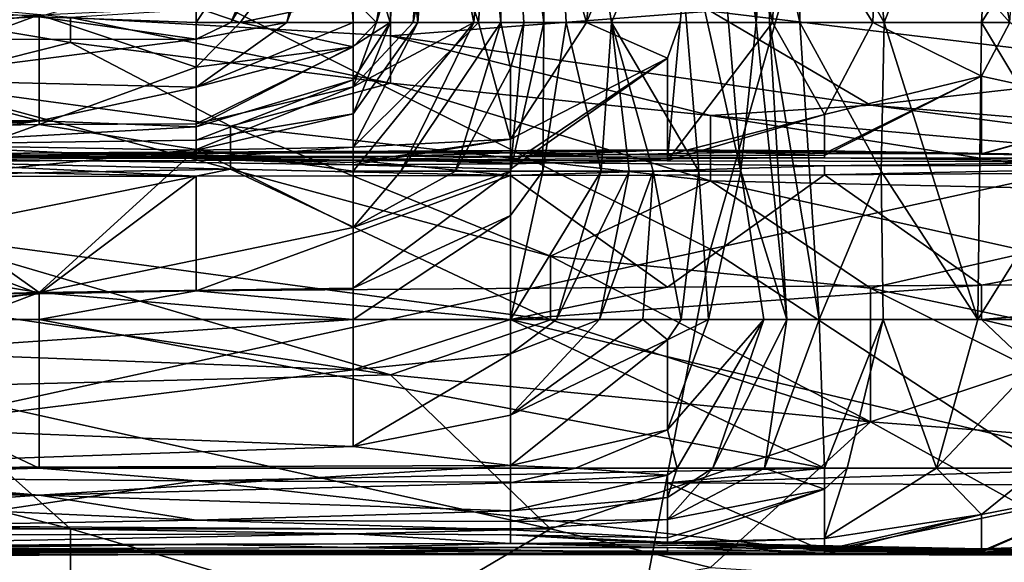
# Model space of a CAD drawing. Extents: x -161 to 11, y -10 to 160.
# Tile 140 of 256: x -0.9174 to -0.8899, y 0.1637 to 0.1789. Entities that reach past the tile are written whole.
import ezdxf

# ---------------------------------------------------------------- set-up
doc = ezdxf.new("R2010")
doc.units = 0

msp = doc.modelspace()

# ---------------------------------------------------------------- linework, layer by layer
for points in [[(-0.893641, 0.188099, 0.266627), (-0.884699, 0.203724, 0.266981), (-0.880228, 0.17638, 0.266616)], [(-0.895092, 0.195409, 0.187992), (-0.893253, 0.178809, 0.191749), (-0.895633, 0.182959, 0.187992)], [(-0.895092, 0.195409, 0.187992), (-0.890053, 0.187109, 0.195506), (-0.893253, 0.178809, 0.191749)], [(-0.903862, 0.187109, 0.135392), (-0.902835, 0.191259, 0.142906), (-0.902764, 0.178809, 0.142906)], [(-0.902835, 0.191259, 0.142906), (-0.90088, 0.178809, 0.154178), (-0.902145, 0.178809, 0.146664)], [(-0.902835, 0.191259, 0.142906), (-0.902145, 0.178809, 0.146664), (-0.902764, 0.178809, 0.142906)], [(-0.899126, 0.182959, 0.165449), (-0.90088, 0.178809, 0.154178), (-0.902835, 0.191259, 0.142906)], [(-0.898641, 0.191259, 0.169206), (-0.897266, 0.174659, 0.176721), (-0.899126, 0.182959, 0.165449)], [(-0.896833, 0.178809, 0.180478), (-0.898641, 0.191259, 0.169206), (-0.897446, 0.191259, 0.176721)], [(-0.897266, 0.174659, 0.176721), (-0.898641, 0.191259, 0.169206), (-0.896833, 0.178809, 0.180478)], [(-0.897446, 0.191259, 0.176721), (-0.896532, 0.182959, 0.184235), (-0.896833, 0.178809, 0.180478)], [(-0.93388, 0.164662, 0.26619), (-0.929409, 0.188099, 0.266305), (-0.898112, 0.172474, 0.266419)], [(-0.929409, 0.188099, 0.266305), (-0.893641, 0.188099, 0.266627), (-0.898112, 0.172474, 0.266419)], [(-0.880228, 0.17638, 0.266616), (-0.898112, 0.172474, 0.266419), (-0.893641, 0.188099, 0.266627)], [(-0.903984, 0.187109, 0.191749), (-0.905985, 0.182959, 0.187992), (-0.904598, 0.178809, 0.191749)], [(-0.903984, 0.187109, 0.191749), (-0.904598, 0.178809, 0.191749), (-0.90158, 0.178809, 0.195506)], [(-0.903967, 0.178809, 0.135392), (-0.904401, 0.182959, 0.131635), (-0.903862, 0.187109, 0.135392)], [(-0.90158, 0.178809, 0.195506), (-0.90067, 0.187109, 0.195506), (-0.903984, 0.187109, 0.191749)], [(-0.903325, 0.178809, 0.139149), (-0.903967, 0.178809, 0.135392), (-0.903862, 0.187109, 0.135392)], [(-0.902764, 0.178809, 0.142906), (-0.903325, 0.178809, 0.139149), (-0.903862, 0.187109, 0.135392)], [(-0.898111, 0.187109, 0.199263), (-0.90158, 0.178809, 0.195506), (-0.898958, 0.178809, 0.199263)], [(-0.898111, 0.187109, 0.199263), (-0.90067, 0.187109, 0.195506), (-0.90158, 0.178809, 0.195506)], [(-0.898958, 0.178809, 0.199263), (-0.896378, 0.178809, 0.20302), (-0.898111, 0.187109, 0.199263)], [(-0.896148, 0.182959, 0.20302), (-0.898111, 0.187109, 0.199263), (-0.896378, 0.178809, 0.20302)], [(-0.890053, 0.187109, 0.195506), (-0.890535, 0.178809, 0.195411), (-0.893253, 0.178809, 0.191749)], [(-0.890535, 0.182959, 0.209789), (-0.889746, 0.178809, 0.210535), (-0.889166, 0.187109, 0.210535)], [(-0.887926, 0.182959, 0.199263), (-0.890535, 0.178809, 0.195411), (-0.890053, 0.187109, 0.195506)], [(-0.911253, 0.178809, 0.112849), (-0.912483, 0.179225, 0.109092), (-0.908093, 0.182971, 0.109092)], [(-0.912483, 0.178809, 0.166691), (-0.911515, 0.178809, 0.169206), (-0.909704, 0.182959, 0.165449)], [(-0.912483, 0.180247, 0.161692), (-0.912483, 0.178809, 0.166691), (-0.909704, 0.182959, 0.165449)], [(-0.909946, 0.178809, 0.172963), (-0.908967, 0.182959, 0.169206), (-0.911515, 0.178809, 0.169206)], [(-0.909704, 0.182959, 0.165449), (-0.911515, 0.178809, 0.169206), (-0.908967, 0.182959, 0.169206)], [(-0.911253, 0.178809, 0.112849), (-0.908093, 0.182971, 0.109092), (-0.908093, 0.179471, 0.116607)], [(-0.908345, 0.182959, 0.172963), (-0.909946, 0.178809, 0.172963), (-0.908093, 0.178809, 0.177967)], [(-0.908967, 0.182959, 0.169206), (-0.909946, 0.178809, 0.172963), (-0.908345, 0.182959, 0.172963)], [(-0.906729, 0.182959, 0.184235), (-0.908345, 0.182959, 0.172963), (-0.907063, 0.178809, 0.184235)], [(-0.908345, 0.182959, 0.172963), (-0.908093, 0.178809, 0.177967), (-0.907063, 0.178809, 0.184235)], [(-0.908093, 0.179471, 0.116607), (-0.906761, 0.182959, 0.116607), (-0.907442, 0.178809, 0.120364)], [(-0.907442, 0.178809, 0.120364), (-0.906139, 0.182959, 0.120364), (-0.90642, 0.178809, 0.124121)], [(-0.906139, 0.182959, 0.120364), (-0.907442, 0.178809, 0.120364), (-0.906761, 0.182959, 0.116607)], [(-0.907063, 0.178809, 0.184235), (-0.906286, 0.178809, 0.187992), (-0.906729, 0.182959, 0.184235)], [(-0.905985, 0.182959, 0.187992), (-0.906729, 0.182959, 0.184235), (-0.906286, 0.178809, 0.187992)], [(-0.905542, 0.182959, 0.124121), (-0.904727, 0.178809, 0.131635), (-0.90642, 0.178809, 0.124121)], [(-0.906139, 0.182959, 0.120364), (-0.905542, 0.182959, 0.124121), (-0.90642, 0.178809, 0.124121)], [(-0.906286, 0.178809, 0.187992), (-0.904598, 0.178809, 0.191749), (-0.905985, 0.182959, 0.187992)], [(-0.904401, 0.182959, 0.131635), (-0.904727, 0.178809, 0.131635), (-0.905542, 0.182959, 0.124121)], [(-0.904401, 0.182959, 0.131635), (-0.903967, 0.178809, 0.135392), (-0.904727, 0.178809, 0.131635)], [(-0.899126, 0.182959, 0.165449), (-0.89844, 0.174659, 0.169206), (-0.90088, 0.178809, 0.154178)], [(-0.899126, 0.182959, 0.165449), (-0.897266, 0.174659, 0.176721), (-0.89844, 0.174659, 0.169206)], [(-0.896532, 0.182959, 0.184235), (-0.896462, 0.178809, 0.184235), (-0.896833, 0.178809, 0.180478)], [(-0.896532, 0.182959, 0.184235), (-0.895633, 0.182959, 0.187992), (-0.895617, 0.178809, 0.187992)], [(-0.896532, 0.182959, 0.184235), (-0.895617, 0.178809, 0.187992), (-0.896462, 0.178809, 0.184235)], [(-0.896148, 0.182959, 0.20302), (-0.896378, 0.178809, 0.20302), (-0.893572, 0.178809, 0.206778)], [(-0.896148, 0.182959, 0.20302), (-0.893572, 0.178809, 0.206778), (-0.893427, 0.182959, 0.206778)], [(-0.895633, 0.182959, 0.187992), (-0.893253, 0.178809, 0.191749), (-0.895617, 0.178809, 0.187992)], [(-0.893572, 0.178809, 0.206778), (-0.889746, 0.178809, 0.210535), (-0.893427, 0.182959, 0.206778)], [(-0.890535, 0.182959, 0.209789), (-0.893427, 0.182959, 0.206778), (-0.889746, 0.178809, 0.210535)], [(-0.888051, 0.174659, 0.199263), (-0.890535, 0.178809, 0.195411), (-0.887926, 0.182959, 0.199263)], [(-0.912483, 0.178809, 0.166691), (-0.912483, 0.180247, 0.161692), (-0.916873, 0.178968, 0.165449)], [(-0.915996, 0.178249, 0.412894), (-0.915996, 0.178946, 0.4168), (-0.924938, 0.179762, 0.412894)], [(-0.924938, 0.179762, 0.412894), (-0.920467, 0.177128, 0.405081), (-0.915996, 0.178249, 0.412894)], [(-0.898112, 0.179126, 0.432425), (-0.884699, 0.177503, 0.428519), (-0.88917, 0.179797, 0.444144)], [(-0.925652, 0.179661, 0.161692), (-0.930042, 0.178321, 0.169206), (-0.916873, 0.178968, 0.165449)], [(-0.915996, 0.178946, 0.4168), (-0.907054, 0.178437, 0.420706), (-0.907054, 0.17953, 0.428519)], [(-0.908093, 0.179471, 0.116607), (-0.908093, 0.178127, 0.120364), (-0.911253, 0.178809, 0.112849)], [(-0.908093, 0.179471, 0.116607), (-0.907442, 0.178809, 0.120364), (-0.908093, 0.178127, 0.120364)], [(-0.907054, 0.17953, 0.428519), (-0.907054, 0.178437, 0.420706), (-0.898112, 0.179126, 0.432425)], [(-0.916873, 0.17902, 0.109092), (-0.912483, 0.179225, 0.109092), (-0.912483, 0.177558, 0.116607)], [(-0.911253, 0.178809, 0.112849), (-0.912483, 0.177558, 0.116607), (-0.912483, 0.179225, 0.109092)], [(-0.916873, 0.17902, 0.109092), (-0.925652, 0.175804, 0.124121), (-0.930042, 0.17726, 0.116607)], [(-0.916873, 0.17902, 0.109092), (-0.930042, 0.17726, 0.116607), (-0.925652, 0.17891, 0.109092)], [(-0.916873, 0.178968, 0.165449), (-0.930042, 0.178321, 0.169206), (-0.912483, 0.178348, 0.169206)], [(-0.925652, 0.175804, 0.124121), (-0.916873, 0.17902, 0.109092), (-0.916873, 0.175964, 0.124121)], [(-0.916873, 0.17902, 0.109092), (-0.912483, 0.177558, 0.116607), (-0.916873, 0.175964, 0.124121)], [(-0.916873, 0.178968, 0.165449), (-0.912483, 0.178348, 0.169206), (-0.912483, 0.178809, 0.166691)], [(-0.907054, 0.177112, 0.412894), (-0.907054, 0.178437, 0.420706), (-0.915996, 0.178946, 0.4168)], [(-0.907054, 0.177112, 0.412894), (-0.915996, 0.178946, 0.4168), (-0.915996, 0.178249, 0.412894)], [(-0.907054, 0.178437, 0.420706), (-0.893641, 0.1765, 0.4168), (-0.898112, 0.179126, 0.432425)], [(-0.898112, 0.179126, 0.432425), (-0.893641, 0.1765, 0.4168), (-0.884699, 0.177503, 0.428519)], [(-0.908093, 0.178809, 0.177967), (-0.912483, 0.177003, 0.176721), (-0.908093, 0.178151, 0.180478)], [(-0.909946, 0.178809, 0.172963), (-0.912483, 0.177003, 0.176721), (-0.908093, 0.178809, 0.177967)], [(-0.912483, 0.177003, 0.176721), (-0.909946, 0.178809, 0.172963), (-0.912483, 0.178348, 0.169206)], [(-0.911515, 0.178809, 0.169206), (-0.912483, 0.178348, 0.169206), (-0.909946, 0.178809, 0.172963)], [(-0.912483, 0.178809, 0.166691), (-0.912483, 0.178348, 0.169206), (-0.911515, 0.178809, 0.169206)], [(-0.908093, 0.178127, 0.120364), (-0.912483, 0.177558, 0.116607), (-0.911253, 0.178809, 0.112849)], [(-0.908093, 0.174659, 0.13211), (-0.904727, 0.178809, 0.131635), (-0.906764, 0.174659, 0.135392)], [(-0.904727, 0.178809, 0.131635), (-0.908093, 0.174659, 0.13211), (-0.908093, 0.177016, 0.124121)], [(-0.908093, 0.177016, 0.124121), (-0.90642, 0.178809, 0.124121), (-0.904727, 0.178809, 0.131635)], [(-0.907442, 0.178809, 0.120364), (-0.90642, 0.178809, 0.124121), (-0.908093, 0.177016, 0.124121)], [(-0.908093, 0.178127, 0.120364), (-0.907442, 0.178809, 0.120364), (-0.908093, 0.177016, 0.124121)], [(-0.908093, 0.175324, 0.191749), (-0.903704, 0.175554, 0.195506), (-0.904598, 0.178809, 0.191749)], [(-0.906286, 0.178809, 0.187992), (-0.908093, 0.175324, 0.191749), (-0.904598, 0.178809, 0.191749)], [(-0.908093, 0.176257, 0.187992), (-0.908093, 0.175324, 0.191749), (-0.906286, 0.178809, 0.187992)], [(-0.908093, 0.176257, 0.187992), (-0.906286, 0.178809, 0.187992), (-0.907063, 0.178809, 0.184235)], [(-0.907063, 0.178809, 0.184235), (-0.908093, 0.177204, 0.184235), (-0.908093, 0.176257, 0.187992)], [(-0.908093, 0.178151, 0.180478), (-0.908093, 0.177204, 0.184235), (-0.907063, 0.178809, 0.184235)], [(-0.907063, 0.178809, 0.184235), (-0.908093, 0.178809, 0.177967), (-0.908093, 0.178151, 0.180478)], [(-0.904727, 0.178809, 0.131635), (-0.903967, 0.178809, 0.135392), (-0.906764, 0.174659, 0.135392)], [(-0.903967, 0.178809, 0.135392), (-0.905239, 0.174659, 0.139149), (-0.906764, 0.174659, 0.135392)], [(-0.903704, 0.177536, 0.139149), (-0.905239, 0.174659, 0.139149), (-0.903967, 0.178809, 0.135392)], [(-0.90158, 0.178809, 0.195506), (-0.904598, 0.178809, 0.191749), (-0.903704, 0.175554, 0.195506)], [(-0.903325, 0.178809, 0.139149), (-0.903704, 0.177536, 0.139149), (-0.903967, 0.178809, 0.135392)], [(-0.903704, 0.175554, 0.195506), (-0.899314, 0.17781, 0.199263), (-0.90158, 0.178809, 0.195506)], [(-0.902764, 0.178809, 0.142906), (-0.902792, 0.174659, 0.146664), (-0.903704, 0.174659, 0.142821)], [(-0.902764, 0.178809, 0.142906), (-0.903704, 0.174659, 0.142821), (-0.903325, 0.178809, 0.139149)], [(-0.903325, 0.178809, 0.139149), (-0.903704, 0.174659, 0.142821), (-0.903704, 0.177536, 0.139149)], [(-0.902145, 0.178809, 0.146664), (-0.901167, 0.174659, 0.154178), (-0.902792, 0.174659, 0.146664)], [(-0.902792, 0.174659, 0.146664), (-0.902764, 0.178809, 0.142906), (-0.902145, 0.178809, 0.146664)], [(-0.901167, 0.174659, 0.154178), (-0.902145, 0.178809, 0.146664), (-0.90088, 0.178809, 0.154178)], [(-0.90158, 0.178809, 0.195506), (-0.899314, 0.17781, 0.199263), (-0.898958, 0.178809, 0.199263)], [(-0.90088, 0.178809, 0.154178), (-0.900388, 0.174659, 0.157935), (-0.901167, 0.174659, 0.154178)], [(-0.89844, 0.174659, 0.169206), (-0.899716, 0.174659, 0.161692), (-0.90088, 0.178809, 0.154178)], [(-0.90088, 0.178809, 0.154178), (-0.899716, 0.174659, 0.161692), (-0.900388, 0.174659, 0.157935)], [(-0.899314, 0.17495, 0.20302), (-0.896378, 0.178809, 0.20302), (-0.898958, 0.178809, 0.199263)], [(-0.898958, 0.178809, 0.199263), (-0.899314, 0.17781, 0.199263), (-0.899314, 0.17495, 0.20302)], [(-0.899314, 0.17495, 0.20302), (-0.894924, 0.17624, 0.206778), (-0.896378, 0.178809, 0.20302)], [(-0.896833, 0.178809, 0.180478), (-0.895974, 0.170509, 0.184235), (-0.897266, 0.174659, 0.176721)], [(-0.895974, 0.170509, 0.184235), (-0.896833, 0.178809, 0.180478), (-0.896462, 0.178809, 0.184235)], [(-0.896462, 0.178809, 0.184235), (-0.895617, 0.178809, 0.187992), (-0.895074, 0.170509, 0.187992)], [(-0.896462, 0.178809, 0.184235), (-0.895074, 0.170509, 0.187992), (-0.895974, 0.170509, 0.184235)], [(-0.893572, 0.178809, 0.206778), (-0.896378, 0.178809, 0.20302), (-0.894924, 0.17624, 0.206778)], [(-0.895074, 0.170509, 0.187992), (-0.895617, 0.178809, 0.187992), (-0.893343, 0.174659, 0.191749)], [(-0.893343, 0.174659, 0.191749), (-0.895617, 0.178809, 0.187992), (-0.893253, 0.178809, 0.191749)], [(-0.894924, 0.17624, 0.206778), (-0.890535, 0.177311, 0.210535), (-0.893572, 0.178809, 0.206778)], [(-0.890535, 0.177311, 0.210535), (-0.889746, 0.178809, 0.210535), (-0.893572, 0.178809, 0.206778)], [(-0.890644, 0.170509, 0.195506), (-0.893343, 0.174659, 0.191749), (-0.893253, 0.178809, 0.191749)], [(-0.893253, 0.178809, 0.191749), (-0.890535, 0.178809, 0.195411), (-0.890644, 0.170509, 0.195506)], [(-0.890535, 0.178809, 0.195411), (-0.888051, 0.174659, 0.199263), (-0.890644, 0.170509, 0.195506)], [(-0.886145, 0.176348, 0.214292), (-0.889746, 0.178809, 0.210535), (-0.890535, 0.177311, 0.210535)], [(-0.912483, 0.178348, 0.169206), (-0.930042, 0.178321, 0.169206), (-0.921262, 0.177213, 0.176721)], [(-0.921262, 0.177213, 0.176721), (-0.912483, 0.177003, 0.176721), (-0.912483, 0.178348, 0.169206)], [(-0.893641, 0.1765, 0.4168), (-0.907054, 0.178437, 0.420706), (-0.898112, 0.176208, 0.412894)], [(-0.907054, 0.178437, 0.420706), (-0.907054, 0.177112, 0.412894), (-0.898112, 0.176208, 0.412894)], [(-0.911525, 0.175913, 0.405081), (-0.915996, 0.178249, 0.412894), (-0.920467, 0.177128, 0.405081)], [(-0.911525, 0.175913, 0.405081), (-0.907054, 0.177112, 0.412894), (-0.915996, 0.178249, 0.412894)], [(-0.908093, 0.178151, 0.180478), (-0.912483, 0.175899, 0.184235), (-0.908093, 0.177204, 0.184235)], [(-0.912483, 0.175899, 0.184235), (-0.908093, 0.178151, 0.180478), (-0.912483, 0.177003, 0.176721)], [(-0.912483, 0.175975, 0.124121), (-0.908093, 0.178127, 0.120364), (-0.908093, 0.177016, 0.124121)], [(-0.912483, 0.175975, 0.124121), (-0.912483, 0.177558, 0.116607), (-0.908093, 0.178127, 0.120364)], [(-0.903704, 0.17471, 0.199263), (-0.899314, 0.17781, 0.199263), (-0.903704, 0.175554, 0.195506)], [(-0.903704, 0.174862, 0.20302), (-0.899314, 0.17495, 0.20302), (-0.899314, 0.17781, 0.199263)], [(-0.903704, 0.174862, 0.20302), (-0.899314, 0.17781, 0.199263), (-0.903704, 0.17471, 0.199263)], [(-0.912483, 0.177558, 0.116607), (-0.912483, 0.175975, 0.124121), (-0.916873, 0.175964, 0.124121)], [(-0.903704, 0.174659, 0.142821), (-0.905239, 0.174659, 0.139149), (-0.903704, 0.177536, 0.139149)], [(-0.884699, 0.177503, 0.428519), (-0.893641, 0.1765, 0.4168), (-0.871286, 0.174648, 0.4168)], [(-0.925652, 0.176142, 0.184235), (-0.916873, 0.176065, 0.184235), (-0.921262, 0.177213, 0.176721)], [(-0.916873, 0.176065, 0.184235), (-0.912483, 0.177003, 0.176721), (-0.921262, 0.177213, 0.176721)], [(-0.890535, 0.175144, 0.214292), (-0.890535, 0.177311, 0.210535), (-0.894924, 0.175146, 0.214292)], [(-0.894924, 0.175146, 0.214292), (-0.890535, 0.177311, 0.210535), (-0.894924, 0.175095, 0.210535)], [(-0.890535, 0.177311, 0.210535), (-0.894924, 0.17624, 0.206778), (-0.894924, 0.175095, 0.210535)], [(-0.890535, 0.177311, 0.210535), (-0.890535, 0.175144, 0.214292), (-0.886145, 0.176348, 0.214292)], [(-0.911525, 0.174714, 0.401175), (-0.911525, 0.175913, 0.405081), (-0.920467, 0.177128, 0.405081)], [(-0.920467, 0.177128, 0.405081), (-0.920467, 0.174546, 0.397269), (-0.911525, 0.174714, 0.401175)], [(-0.912483, 0.175899, 0.184235), (-0.912483, 0.177003, 0.176721), (-0.916873, 0.176065, 0.184235)], [(-0.908093, 0.176257, 0.187992), (-0.908093, 0.177204, 0.184235), (-0.912483, 0.175525, 0.187992)], [(-0.912483, 0.175525, 0.187992), (-0.908093, 0.177204, 0.184235), (-0.912483, 0.175899, 0.184235)], [(-0.908093, 0.177016, 0.124121), (-0.908093, 0.174659, 0.13211), (-0.912483, 0.175258, 0.127878)], [(-0.912483, 0.175258, 0.127878), (-0.912483, 0.175975, 0.124121), (-0.908093, 0.177016, 0.124121)], [(-0.907054, 0.177112, 0.412894), (-0.911525, 0.175913, 0.405081), (-0.898112, 0.174389, 0.405081)], [(-0.907054, 0.177112, 0.412894), (-0.898112, 0.174389, 0.405081), (-0.898112, 0.176208, 0.412894)], [(-0.875757, 0.174195, 0.412894), (-0.893641, 0.1765, 0.4168), (-0.898112, 0.176208, 0.412894)], [(-0.893641, 0.1765, 0.4168), (-0.875757, 0.174195, 0.412894), (-0.871286, 0.174648, 0.4168)], [(-0.925652, 0.176142, 0.184235), (-0.925652, 0.175694, 0.187992), (-0.916873, 0.176065, 0.184235)], [(-0.912483, 0.175247, 0.191749), (-0.908093, 0.175324, 0.191749), (-0.908093, 0.176257, 0.187992)], [(-0.912483, 0.175247, 0.191749), (-0.908093, 0.176257, 0.187992), (-0.912483, 0.175525, 0.187992)], [(-0.894924, 0.175095, 0.210535), (-0.894924, 0.17624, 0.206778), (-0.899314, 0.175106, 0.210535)], [(-0.894924, 0.17624, 0.206778), (-0.899314, 0.17495, 0.20302), (-0.899314, 0.175106, 0.210535)], [(-0.898112, 0.172474, 0.266419), (-0.880228, 0.17638, 0.266616), (-0.880228, 0.160755, 0.266335)], [(-0.898112, 0.176208, 0.412894), (-0.884699, 0.174092, 0.408987), (-0.875757, 0.174195, 0.412894)], [(-0.898112, 0.176208, 0.412894), (-0.898112, 0.174389, 0.405081), (-0.884699, 0.174092, 0.408987)], [(-0.886145, 0.17507, 0.218049), (-0.886145, 0.176348, 0.214292), (-0.890535, 0.175127, 0.218049)], [(-0.886145, 0.176348, 0.214292), (-0.890535, 0.175144, 0.214292), (-0.890535, 0.175127, 0.218049)], [(-0.921262, 0.175403, 0.191749), (-0.916873, 0.176065, 0.184235), (-0.925652, 0.17535, 0.191749)], [(-0.925652, 0.175694, 0.187992), (-0.925652, 0.17535, 0.191749), (-0.916873, 0.176065, 0.184235)], [(-0.925652, 0.175804, 0.124121), (-0.916873, 0.175964, 0.124121), (-0.921262, 0.174386, 0.131635)], [(-0.916873, 0.176065, 0.184235), (-0.921262, 0.175403, 0.191749), (-0.912483, 0.175899, 0.184235)], [(-0.912483, 0.175258, 0.127878), (-0.921262, 0.174386, 0.131635), (-0.916873, 0.175964, 0.124121)], [(-0.912483, 0.175525, 0.187992), (-0.912483, 0.175899, 0.184235), (-0.921262, 0.175403, 0.191749)], [(-0.912483, 0.175975, 0.124121), (-0.912483, 0.175258, 0.127878), (-0.916873, 0.175964, 0.124121)], [(-0.911525, 0.175913, 0.405081), (-0.902583, 0.172285, 0.397269), (-0.898112, 0.174389, 0.405081)], [(-0.902583, 0.172285, 0.397269), (-0.911525, 0.175913, 0.405081), (-0.911525, 0.174714, 0.401175)], [(-0.912483, 0.175247, 0.191749), (-0.912483, 0.175525, 0.187992), (-0.921262, 0.175403, 0.191749)], [(-0.921262, 0.175403, 0.191749), (-0.921262, 0.175029, 0.20302), (-0.912483, 0.17501, 0.195506)], [(-0.912483, 0.17501, 0.195506), (-0.912483, 0.175247, 0.191749), (-0.921262, 0.175403, 0.191749)], [(-0.908093, 0.174898, 0.195506), (-0.908093, 0.175324, 0.191749), (-0.912483, 0.17501, 0.195506)], [(-0.912483, 0.175247, 0.191749), (-0.912483, 0.17501, 0.195506), (-0.908093, 0.175324, 0.191749)], [(-0.903704, 0.17471, 0.199263), (-0.903704, 0.175554, 0.195506), (-0.908093, 0.174831, 0.199263)], [(-0.908093, 0.174831, 0.199263), (-0.903704, 0.175554, 0.195506), (-0.908093, 0.174898, 0.195506)], [(-0.908093, 0.174898, 0.195506), (-0.903704, 0.175554, 0.195506), (-0.908093, 0.175324, 0.191749)], [(-0.916873, 0.175166, 0.218049), (-0.930042, 0.174725, 0.218049), (-0.921262, 0.175079, 0.22932)], [(-0.930042, 0.174725, 0.218049), (-0.916873, 0.175166, 0.218049), (-0.930042, 0.174685, 0.210535)], [(-0.916873, 0.175166, 0.218049), (-0.921262, 0.175029, 0.20302), (-0.930042, 0.174685, 0.210535)], [(-0.925652, 0.174975, 0.248106), (-0.916873, 0.175088, 0.244349), (-0.921262, 0.175079, 0.22932)], [(-0.925652, 0.174975, 0.248106), (-0.921262, 0.174939, 0.251863), (-0.916873, 0.175088, 0.244349)], [(-0.912483, 0.175258, 0.127878), (-0.916873, 0.171266, 0.146664), (-0.921262, 0.174386, 0.131635)], [(-0.921262, 0.175079, 0.22932), (-0.899314, 0.175248, 0.221806), (-0.916873, 0.175166, 0.218049)], [(-0.903704, 0.175065, 0.236834), (-0.899314, 0.175248, 0.221806), (-0.921262, 0.175079, 0.22932)], [(-0.916873, 0.175166, 0.218049), (-0.908093, 0.175035, 0.206778), (-0.921262, 0.175029, 0.20302)], [(-0.908093, 0.17496, 0.248106), (-0.916873, 0.175088, 0.244349), (-0.921262, 0.174939, 0.251863)], [(-0.903704, 0.175065, 0.236834), (-0.921262, 0.175079, 0.22932), (-0.916873, 0.175088, 0.244349)], [(-0.908093, 0.175035, 0.206778), (-0.908093, 0.174831, 0.199263), (-0.921262, 0.175029, 0.20302)], [(-0.912483, 0.17501, 0.195506), (-0.921262, 0.175029, 0.20302), (-0.908093, 0.174831, 0.199263)], [(-0.916873, 0.171266, 0.146664), (-0.912483, 0.175258, 0.127878), (-0.908093, 0.173083, 0.139149)], [(-0.899314, 0.175242, 0.214292), (-0.916873, 0.175166, 0.218049), (-0.899314, 0.175248, 0.221806)], [(-0.903704, 0.175172, 0.210535), (-0.916873, 0.175166, 0.218049), (-0.899314, 0.175242, 0.214292)], [(-0.908093, 0.175035, 0.206778), (-0.916873, 0.175166, 0.218049), (-0.903704, 0.175172, 0.210535)], [(-0.908093, 0.17496, 0.248106), (-0.903704, 0.175065, 0.236834), (-0.916873, 0.175088, 0.244349)], [(-0.908093, 0.174659, 0.13211), (-0.908093, 0.173083, 0.139149), (-0.912483, 0.175258, 0.127878)], [(-0.908093, 0.174898, 0.195506), (-0.912483, 0.17501, 0.195506), (-0.908093, 0.174831, 0.199263)], [(-0.903704, 0.175172, 0.210535), (-0.903704, 0.174862, 0.20302), (-0.908093, 0.175035, 0.206778)], [(-0.903704, 0.175065, 0.236834), (-0.908093, 0.17496, 0.248106), (-0.894924, 0.17503, 0.240592)], [(-0.908093, 0.174831, 0.199263), (-0.908093, 0.175035, 0.206778), (-0.903704, 0.174862, 0.20302)], [(-0.908093, 0.17496, 0.248106), (-0.886145, 0.174917, 0.251863), (-0.894924, 0.17503, 0.240592)], [(-0.899314, 0.175248, 0.221806), (-0.903704, 0.175065, 0.236834), (-0.894924, 0.175226, 0.221806)], [(-0.899314, 0.175242, 0.214292), (-0.899314, 0.175106, 0.210535), (-0.903704, 0.175172, 0.210535)], [(-0.894924, 0.17503, 0.240592), (-0.894924, 0.175226, 0.221806), (-0.903704, 0.175065, 0.236834)], [(-0.903704, 0.175172, 0.210535), (-0.899314, 0.175106, 0.210535), (-0.899314, 0.17495, 0.20302)], [(-0.903704, 0.174862, 0.20302), (-0.903704, 0.175172, 0.210535), (-0.899314, 0.17495, 0.20302)], [(-0.894924, 0.175146, 0.214292), (-0.899314, 0.175248, 0.221806), (-0.890535, 0.175144, 0.214292)], [(-0.899314, 0.175248, 0.221806), (-0.894924, 0.175146, 0.214292), (-0.899314, 0.175242, 0.214292)], [(-0.890535, 0.175127, 0.218049), (-0.899314, 0.175248, 0.221806), (-0.894924, 0.175226, 0.221806)], [(-0.890535, 0.175127, 0.218049), (-0.890535, 0.175144, 0.214292), (-0.899314, 0.175248, 0.221806)], [(-0.894924, 0.175095, 0.210535), (-0.899314, 0.175242, 0.214292), (-0.894924, 0.175146, 0.214292)], [(-0.899314, 0.175106, 0.210535), (-0.899314, 0.175242, 0.214292), (-0.894924, 0.175095, 0.210535)], [(-0.886145, 0.17507, 0.218049), (-0.890535, 0.175127, 0.218049), (-0.894924, 0.175226, 0.221806)], [(-0.894924, 0.175226, 0.221806), (-0.894924, 0.17503, 0.240592), (-0.881755, 0.175012, 0.233077)], [(-0.886145, 0.175062, 0.221806), (-0.894924, 0.175226, 0.221806), (-0.881755, 0.175012, 0.233077)], [(-0.886145, 0.175062, 0.221806), (-0.886145, 0.17507, 0.218049), (-0.894924, 0.175226, 0.221806)], [(-0.877366, 0.174982, 0.244349), (-0.894924, 0.17503, 0.240592), (-0.886145, 0.174917, 0.251863)], [(-0.877366, 0.174982, 0.244349), (-0.881755, 0.175012, 0.233077), (-0.894924, 0.17503, 0.240592)], [(-0.912483, 0.174516, 0.259377), (-0.921262, 0.174939, 0.251863), (-0.925652, 0.174768, 0.25562)], [(-0.912483, 0.174516, 0.259377), (-0.925652, 0.174768, 0.25562), (-0.925652, 0.174502, 0.259377)], [(-0.903704, 0.174532, 0.259377), (-0.908093, 0.17496, 0.248106), (-0.921262, 0.174939, 0.251863)], [(-0.921262, 0.174939, 0.251863), (-0.912483, 0.174516, 0.259377), (-0.903704, 0.174532, 0.259377)], [(-0.908093, 0.17496, 0.248106), (-0.903704, 0.174532, 0.259377), (-0.894924, 0.174803, 0.25562)], [(-0.886145, 0.174917, 0.251863), (-0.908093, 0.17496, 0.248106), (-0.894924, 0.174803, 0.25562)], [(-0.903704, 0.174862, 0.20302), (-0.903704, 0.17471, 0.199263), (-0.908093, 0.174831, 0.199263)], [(-0.903704, 0.174532, 0.259377), (-0.894924, 0.174556, 0.259377), (-0.894924, 0.174803, 0.25562)], [(-0.886145, 0.174917, 0.251863), (-0.894924, 0.174803, 0.25562), (-0.881755, 0.174832, 0.25562)], [(-0.881755, 0.174832, 0.25562), (-0.894924, 0.174803, 0.25562), (-0.894924, 0.174556, 0.259377)], [(-0.881755, 0.174832, 0.25562), (-0.894924, 0.174556, 0.259377), (-0.872976, 0.174698, 0.259377)], [(-0.925652, 0.174502, 0.259377), (-0.916873, 0.171226, 0.263134), (-0.912483, 0.174516, 0.259377)], [(-0.925652, 0.174502, 0.259377), (-0.925652, 0.171248, 0.263134), (-0.916873, 0.171226, 0.263134)], [(-0.920467, 0.174546, 0.397269), (-0.920467, 0.172908, 0.393362), (-0.911525, 0.174714, 0.401175)], [(-0.911525, 0.174714, 0.401175), (-0.920467, 0.172908, 0.393362), (-0.902583, 0.170502, 0.393362)], [(-0.916873, 0.171226, 0.263134), (-0.912483, 0.171308, 0.263134), (-0.912483, 0.174516, 0.259377)], [(-0.912483, 0.174516, 0.259377), (-0.912483, 0.171308, 0.263134), (-0.903704, 0.174532, 0.259377)], [(-0.912483, 0.171308, 0.263134), (-0.899314, 0.171415, 0.263134), (-0.903704, 0.174532, 0.259377)], [(-0.902583, 0.170502, 0.393362), (-0.902583, 0.172285, 0.397269), (-0.911525, 0.174714, 0.401175)], [(-0.903704, 0.173413, 0.146664), (-0.908093, 0.171391, 0.146664), (-0.903704, 0.174659, 0.142821)], [(-0.908093, 0.171391, 0.146664), (-0.908093, 0.173083, 0.139149), (-0.903704, 0.174659, 0.142821)], [(-0.908093, 0.173083, 0.139149), (-0.905239, 0.174659, 0.139149), (-0.903704, 0.174659, 0.142821)], [(-0.905239, 0.174659, 0.139149), (-0.908093, 0.173083, 0.139149), (-0.906764, 0.174659, 0.135392)], [(-0.906764, 0.174659, 0.135392), (-0.908093, 0.173083, 0.139149), (-0.908093, 0.174659, 0.13211)], [(-0.903704, 0.170509, 0.154157), (-0.901167, 0.174659, 0.154178), (-0.90241, 0.170509, 0.157935)], [(-0.902792, 0.174659, 0.146664), (-0.901167, 0.174659, 0.154178), (-0.903704, 0.170509, 0.154157)], [(-0.903704, 0.170509, 0.154157), (-0.903704, 0.173413, 0.146664), (-0.902792, 0.174659, 0.146664)], [(-0.903704, 0.174659, 0.142821), (-0.902792, 0.174659, 0.146664), (-0.903704, 0.173413, 0.146664)], [(-0.903704, 0.174532, 0.259377), (-0.899314, 0.171415, 0.263134), (-0.894924, 0.174556, 0.259377)], [(-0.90241, 0.170509, 0.157935), (-0.900388, 0.174659, 0.157935), (-0.901211, 0.170509, 0.161692)], [(-0.901167, 0.174659, 0.154178), (-0.900388, 0.174659, 0.157935), (-0.90241, 0.170509, 0.157935)], [(-0.901211, 0.170509, 0.161692), (-0.899716, 0.174659, 0.161692), (-0.900005, 0.170509, 0.165449)], [(-0.900388, 0.174659, 0.157935), (-0.899716, 0.174659, 0.161692), (-0.901211, 0.170509, 0.161692)], [(-0.900005, 0.170509, 0.165449), (-0.899716, 0.174659, 0.161692), (-0.898934, 0.170509, 0.169206)], [(-0.898934, 0.170509, 0.169206), (-0.899716, 0.174659, 0.161692), (-0.89844, 0.174659, 0.169206)], [(-0.899314, 0.171415, 0.263134), (-0.890535, 0.171468, 0.263134), (-0.894924, 0.174556, 0.259377)], [(-0.89844, 0.174659, 0.169206), (-0.89817, 0.170509, 0.172963), (-0.898934, 0.170509, 0.169206)], [(-0.89844, 0.174659, 0.169206), (-0.897266, 0.174659, 0.176721), (-0.89817, 0.170509, 0.172963)], [(-0.897266, 0.174659, 0.176721), (-0.896616, 0.170509, 0.180478), (-0.89817, 0.170509, 0.172963)], [(-0.895974, 0.170509, 0.184235), (-0.896616, 0.170509, 0.180478), (-0.897266, 0.174659, 0.176721)], [(-0.893289, 0.170509, 0.191749), (-0.895074, 0.170509, 0.187992), (-0.893343, 0.174659, 0.191749)], [(-0.894924, 0.174556, 0.259377), (-0.890535, 0.171468, 0.263134), (-0.872976, 0.174698, 0.259377)], [(-0.893343, 0.174659, 0.191749), (-0.890644, 0.170509, 0.195506), (-0.893289, 0.170509, 0.191749)], [(-0.888051, 0.174659, 0.199263), (-0.887864, 0.170509, 0.199263), (-0.890644, 0.170509, 0.195506)], [(-0.890535, 0.171468, 0.263134), (-0.877366, 0.1716, 0.263134), (-0.872976, 0.174698, 0.259377)], [(-0.921262, 0.174386, 0.131635), (-0.916873, 0.171266, 0.146664), (-0.925652, 0.17268, 0.139149)], [(-0.902583, 0.172285, 0.397269), (-0.893641, 0.171389, 0.397269), (-0.898112, 0.174389, 0.405081)], [(-0.898112, 0.174389, 0.405081), (-0.88917, 0.172403, 0.401175), (-0.884699, 0.174092, 0.408987)], [(-0.898112, 0.174389, 0.405081), (-0.893641, 0.171389, 0.397269), (-0.88917, 0.172403, 0.401175)], [(-0.908093, 0.171391, 0.146664), (-0.903704, 0.173413, 0.146664), (-0.908093, 0.170509, 0.150828)], [(-0.908093, 0.170509, 0.150828), (-0.903704, 0.173413, 0.146664), (-0.903704, 0.170509, 0.154157)], [(-0.916873, 0.171266, 0.146664), (-0.908093, 0.173083, 0.139149), (-0.908093, 0.171391, 0.146664)], [(-0.907054, 0.168967, 0.389456), (-0.920467, 0.172908, 0.393362), (-0.920467, 0.170955, 0.389456)], [(-0.902583, 0.170502, 0.393362), (-0.920467, 0.172908, 0.393362), (-0.907054, 0.168967, 0.389456)], [(-0.930042, 0.170921, 0.146664), (-0.925652, 0.17268, 0.139149), (-0.916873, 0.171266, 0.146664)], [(-0.93388, 0.164662, 0.26619), (-0.898112, 0.172474, 0.266419), (-0.902583, 0.149037, 0.265973)], [(-0.880228, 0.160755, 0.266335), (-0.902583, 0.149037, 0.265973), (-0.898112, 0.172474, 0.266419)], [(-0.902583, 0.172285, 0.397269), (-0.893641, 0.167651, 0.389456), (-0.893641, 0.171389, 0.397269)], [(-0.893641, 0.167651, 0.389456), (-0.902583, 0.172285, 0.397269), (-0.902583, 0.170502, 0.393362)], [(-0.880228, 0.168568, 0.393511), (-0.88917, 0.172403, 0.401175), (-0.893641, 0.171389, 0.397269)], [(-0.899314, 0.171415, 0.263134), (-0.903704, 0.170509, 0.263526), (-0.890535, 0.171468, 0.263134)], [(-0.890535, 0.170509, 0.263548), (-0.890535, 0.171468, 0.263134), (-0.903704, 0.170509, 0.263526)], [(-0.890535, 0.171468, 0.263134), (-0.890535, 0.170509, 0.263548), (-0.877366, 0.1716, 0.263134)], [(-0.877366, 0.1716, 0.263134), (-0.890535, 0.170509, 0.263548), (-0.872976, 0.170509, 0.263595)], [(-0.916873, 0.171266, 0.146664), (-0.934431, 0.168461, 0.157935), (-0.930042, 0.170921, 0.146664)], [(-0.934431, 0.168461, 0.157935), (-0.916873, 0.171266, 0.146664), (-0.921262, 0.169606, 0.154178)], [(-0.925652, 0.171248, 0.263134), (-0.925652, 0.170509, 0.263454), (-0.916873, 0.171226, 0.263134)], [(-0.916873, 0.170509, 0.263455), (-0.916873, 0.171226, 0.263134), (-0.925652, 0.170509, 0.263454)], [(-0.921262, 0.169606, 0.154178), (-0.916873, 0.171266, 0.146664), (-0.908093, 0.170509, 0.150828)], [(-0.908093, 0.171391, 0.146664), (-0.908093, 0.170509, 0.150828), (-0.916873, 0.171266, 0.146664)], [(-0.916873, 0.170509, 0.263455), (-0.903704, 0.170509, 0.263526), (-0.912483, 0.171308, 0.263134)], [(-0.916873, 0.171226, 0.263134), (-0.916873, 0.170509, 0.263455), (-0.912483, 0.171308, 0.263134)], [(-0.903704, 0.170509, 0.263526), (-0.899314, 0.171415, 0.263134), (-0.912483, 0.171308, 0.263134)], [(-0.893641, 0.171389, 0.397269), (-0.88917, 0.16915, 0.393362), (-0.880228, 0.168568, 0.393511)], [(-0.88917, 0.16915, 0.393362), (-0.893641, 0.171389, 0.397269), (-0.893641, 0.167651, 0.389456)], [(-0.920467, 0.170955, 0.389456), (-0.920467, 0.168633, 0.38555), (-0.907054, 0.168967, 0.389456)], [(-0.925652, 0.170509, 0.263454), (-0.916873, 0.166359, 0.263347), (-0.916873, 0.170509, 0.263455)], [(-0.916873, 0.166359, 0.263347), (-0.925652, 0.170509, 0.263454), (-0.925652, 0.166359, 0.263307)], [(-0.921262, 0.169606, 0.154178), (-0.908093, 0.170509, 0.150828), (-0.908093, 0.169104, 0.157935)], [(-0.916873, 0.170509, 0.263455), (-0.894924, 0.166359, 0.263406), (-0.903704, 0.170509, 0.263526)], [(-0.916873, 0.170509, 0.263455), (-0.916873, 0.166359, 0.263347), (-0.894924, 0.166359, 0.263406)], [(-0.908093, 0.169104, 0.157935), (-0.903704, 0.170509, 0.154157), (-0.903704, 0.169551, 0.157935)], [(-0.908093, 0.169104, 0.157935), (-0.908093, 0.170509, 0.150828), (-0.903704, 0.170509, 0.154157)], [(-0.902583, 0.170502, 0.393362), (-0.907054, 0.168967, 0.389456), (-0.893641, 0.167651, 0.389456)], [(-0.899314, 0.169948, 0.169206), (-0.903704, 0.167842, 0.165449), (-0.900005, 0.170509, 0.165449)], [(-0.900005, 0.170509, 0.165449), (-0.903704, 0.167842, 0.165449), (-0.901211, 0.170509, 0.161692)], [(-0.901211, 0.170509, 0.161692), (-0.903704, 0.167842, 0.165449), (-0.903704, 0.169551, 0.157935)], [(-0.901211, 0.170509, 0.161692), (-0.903704, 0.169551, 0.157935), (-0.90241, 0.170509, 0.157935)], [(-0.90241, 0.170509, 0.157935), (-0.903704, 0.169551, 0.157935), (-0.903704, 0.170509, 0.154157)], [(-0.903704, 0.170509, 0.263526), (-0.886145, 0.166359, 0.26347), (-0.890535, 0.170509, 0.263548)], [(-0.894924, 0.166359, 0.263406), (-0.886145, 0.166359, 0.26347), (-0.903704, 0.170509, 0.263526)], [(-0.900005, 0.170509, 0.165449), (-0.898934, 0.170509, 0.169206), (-0.899314, 0.169948, 0.169206)], [(-0.899314, 0.167427, 0.176721), (-0.896616, 0.170509, 0.180478), (-0.899039, 0.166359, 0.180478)], [(-0.89817, 0.170509, 0.172963), (-0.896616, 0.170509, 0.180478), (-0.899314, 0.167427, 0.176721)], [(-0.899314, 0.169948, 0.169206), (-0.89817, 0.170509, 0.172963), (-0.899314, 0.167427, 0.176721)], [(-0.899314, 0.169948, 0.169206), (-0.898934, 0.170509, 0.169206), (-0.89817, 0.170509, 0.172963)], [(-0.899039, 0.166359, 0.180478), (-0.896616, 0.170509, 0.180478), (-0.898047, 0.166359, 0.184235)], [(-0.896616, 0.170509, 0.180478), (-0.895974, 0.170509, 0.184235), (-0.898047, 0.166359, 0.184235)], [(-0.898047, 0.166359, 0.184235), (-0.895974, 0.170509, 0.184235), (-0.896605, 0.166359, 0.187992)], [(-0.894924, 0.166359, 0.190431), (-0.896605, 0.166359, 0.187992), (-0.895074, 0.170509, 0.187992)], [(-0.895974, 0.170509, 0.184235), (-0.895074, 0.170509, 0.187992), (-0.896605, 0.166359, 0.187992)], [(-0.895074, 0.170509, 0.187992), (-0.893289, 0.170509, 0.191749), (-0.894924, 0.166359, 0.190431)], [(-0.893289, 0.170509, 0.191749), (-0.894288, 0.166359, 0.191749), (-0.894924, 0.166359, 0.190431)], [(-0.893289, 0.170509, 0.191749), (-0.891793, 0.166359, 0.195506), (-0.894288, 0.166359, 0.191749)], [(-0.893289, 0.170509, 0.191749), (-0.890644, 0.170509, 0.195506), (-0.891793, 0.166359, 0.195506)], [(-0.887864, 0.170509, 0.199263), (-0.888932, 0.166359, 0.199263), (-0.891793, 0.166359, 0.195506)], [(-0.890644, 0.170509, 0.195506), (-0.887864, 0.170509, 0.199263), (-0.891793, 0.166359, 0.195506)], [(-0.890535, 0.170509, 0.263548), (-0.872976, 0.166359, 0.263501), (-0.872976, 0.170509, 0.263595)], [(-0.886145, 0.166359, 0.26347), (-0.872976, 0.166359, 0.263501), (-0.890535, 0.170509, 0.263548)], [(-0.899314, 0.167427, 0.176721), (-0.903704, 0.166436, 0.172963), (-0.899314, 0.169948, 0.169206)], [(-0.903704, 0.166436, 0.172963), (-0.903704, 0.167842, 0.165449), (-0.899314, 0.169948, 0.169206)], [(-0.921262, 0.167488, 0.165449), (-0.921262, 0.169606, 0.154178), (-0.908093, 0.169104, 0.157935)], [(-0.908093, 0.166965, 0.169206), (-0.903704, 0.169551, 0.157935), (-0.903704, 0.167842, 0.165449)], [(-0.903704, 0.169551, 0.157935), (-0.908093, 0.166965, 0.169206), (-0.908093, 0.169104, 0.157935)], [(-0.921262, 0.167488, 0.165449), (-0.908093, 0.169104, 0.157935), (-0.908093, 0.166965, 0.169206)], [(-0.920467, 0.168633, 0.38555), (-0.902583, 0.164662, 0.382942), (-0.907054, 0.168967, 0.389456)], [(-0.907054, 0.168967, 0.389456), (-0.902583, 0.164662, 0.382942), (-0.893641, 0.167651, 0.389456)], [(-0.88917, 0.16915, 0.393362), (-0.893641, 0.167651, 0.389456), (-0.880228, 0.166632, 0.389456)], [(-0.924938, 0.166934, 0.381644), (-0.915996, 0.164662, 0.380398), (-0.920467, 0.168633, 0.38555)], [(-0.920467, 0.168633, 0.38555), (-0.915996, 0.164662, 0.380398), (-0.902583, 0.164662, 0.382942)], [(-0.903704, 0.167842, 0.165449), (-0.903704, 0.166436, 0.172963), (-0.908093, 0.166965, 0.169206)], [(-0.902583, 0.164662, 0.382942), (-0.898112, 0.163587, 0.381644), (-0.893641, 0.167651, 0.389456)], [(-0.884699, 0.162703, 0.381644), (-0.893641, 0.167651, 0.389456), (-0.898112, 0.163587, 0.381644)], [(-0.893641, 0.167651, 0.389456), (-0.884699, 0.162703, 0.381644), (-0.880228, 0.166632, 0.389456)], [(-0.925652, 0.166359, 0.172844), (-0.921262, 0.167488, 0.165449), (-0.908093, 0.166965, 0.169206)], [(-0.903704, 0.166436, 0.172963), (-0.899314, 0.167427, 0.176721), (-0.901884, 0.166359, 0.176721)], [(-0.901884, 0.166359, 0.176721), (-0.899314, 0.167427, 0.176721), (-0.899039, 0.166359, 0.180478)], [(-0.903704, 0.166436, 0.172963), (-0.925652, 0.166359, 0.172844), (-0.908093, 0.166965, 0.169206)], [(-0.915996, 0.164662, 0.380398), (-0.924938, 0.166934, 0.381644), (-0.920467, 0.164662, 0.379399)], [(-0.916873, 0.165607, 0.180478), (-0.925652, 0.166359, 0.172844), (-0.903704, 0.166436, 0.172963)], [(-0.916873, 0.165607, 0.180478), (-0.925652, 0.165962, 0.176721), (-0.925652, 0.166359, 0.172844)], [(-0.916873, 0.166359, 0.263347), (-0.925652, 0.166359, 0.263307), (-0.925652, 0.166111, 0.263134)], [(-0.916873, 0.166359, 0.263347), (-0.925652, 0.166111, 0.263134), (-0.912483, 0.166001, 0.263134)], [(-0.903704, 0.166436, 0.172963), (-0.903704, 0.165953, 0.176721), (-0.916873, 0.165607, 0.180478)], [(-0.912483, 0.166001, 0.263134), (-0.894924, 0.166359, 0.263406), (-0.916873, 0.166359, 0.263347)], [(-0.899314, 0.165953, 0.263134), (-0.894924, 0.166359, 0.263406), (-0.912483, 0.166001, 0.263134)], [(-0.901884, 0.166359, 0.176721), (-0.903704, 0.165953, 0.176721), (-0.903704, 0.166436, 0.172963)], [(-0.899314, 0.166162, 0.180478), (-0.903704, 0.165953, 0.176721), (-0.901884, 0.166359, 0.176721)], [(-0.899039, 0.166359, 0.180478), (-0.899314, 0.166162, 0.180478), (-0.901884, 0.166359, 0.176721)], [(-0.894924, 0.165774, 0.191749), (-0.899314, 0.164927, 0.187992), (-0.896605, 0.166359, 0.187992)], [(-0.896605, 0.166359, 0.187992), (-0.899314, 0.164927, 0.187992), (-0.898047, 0.166359, 0.184235)], [(-0.899314, 0.164927, 0.187992), (-0.899314, 0.165542, 0.184235), (-0.898047, 0.166359, 0.184235)], [(-0.898047, 0.166359, 0.184235), (-0.899314, 0.165542, 0.184235), (-0.899039, 0.166359, 0.180478)], [(-0.899314, 0.165542, 0.184235), (-0.899314, 0.166162, 0.180478), (-0.899039, 0.166359, 0.180478)], [(-0.894924, 0.166359, 0.263406), (-0.899314, 0.165953, 0.263134), (-0.886145, 0.166359, 0.26347)], [(-0.886145, 0.16587, 0.263134), (-0.886145, 0.166359, 0.26347), (-0.899314, 0.165953, 0.263134)], [(-0.894924, 0.166359, 0.190431), (-0.894924, 0.165774, 0.191749), (-0.896605, 0.166359, 0.187992)], [(-0.890535, 0.165065, 0.199263), (-0.894924, 0.164395, 0.195506), (-0.891793, 0.166359, 0.195506)], [(-0.891793, 0.166359, 0.195506), (-0.894924, 0.164395, 0.195506), (-0.894288, 0.166359, 0.191749)], [(-0.894924, 0.165774, 0.191749), (-0.894288, 0.166359, 0.191749), (-0.894924, 0.164395, 0.195506)], [(-0.894924, 0.166359, 0.190431), (-0.894288, 0.166359, 0.191749), (-0.894924, 0.165774, 0.191749)], [(-0.891793, 0.166359, 0.195506), (-0.888932, 0.166359, 0.199263), (-0.890535, 0.165065, 0.199263)], [(-0.886145, 0.165917, 0.20302), (-0.890535, 0.165065, 0.199263), (-0.888932, 0.166359, 0.199263)], [(-0.912483, 0.166001, 0.263134), (-0.925652, 0.166111, 0.263134), (-0.925652, 0.164047, 0.259377)], [(-0.912483, 0.166001, 0.263134), (-0.925652, 0.164047, 0.259377), (-0.894924, 0.164039, 0.259377)], [(-0.925652, 0.165652, 0.180478), (-0.925652, 0.165962, 0.176721), (-0.916873, 0.165607, 0.180478)], [(-0.916873, 0.165607, 0.180478), (-0.903704, 0.165953, 0.176721), (-0.903704, 0.165165, 0.184235)], [(-0.899314, 0.165953, 0.263134), (-0.912483, 0.166001, 0.263134), (-0.894924, 0.164039, 0.259377)], [(-0.903704, 0.165165, 0.184235), (-0.899314, 0.166162, 0.180478), (-0.899314, 0.165542, 0.184235)], [(-0.903704, 0.165165, 0.184235), (-0.903704, 0.165953, 0.176721), (-0.899314, 0.166162, 0.180478)], [(-0.886145, 0.16587, 0.263134), (-0.899314, 0.165953, 0.263134), (-0.894924, 0.164039, 0.259377)], [(-0.921262, 0.165296, 0.184235), (-0.925652, 0.165652, 0.180478), (-0.916873, 0.165607, 0.180478)], [(-0.899314, 0.164246, 0.195506), (-0.894924, 0.165774, 0.191749), (-0.894924, 0.164395, 0.195506)], [(-0.899314, 0.164246, 0.195506), (-0.899314, 0.164413, 0.191749), (-0.894924, 0.165774, 0.191749)], [(-0.899314, 0.164927, 0.187992), (-0.894924, 0.165774, 0.191749), (-0.899314, 0.164413, 0.191749)], [(-0.894924, 0.164039, 0.259377), (-0.886145, 0.163989, 0.259377), (-0.886145, 0.16587, 0.263134)], [(-0.886145, 0.165917, 0.20302), (-0.886145, 0.164255, 0.206778), (-0.890535, 0.164009, 0.206778)], [(-0.890535, 0.164038, 0.20302), (-0.886145, 0.165917, 0.20302), (-0.890535, 0.164009, 0.206778)], [(-0.890535, 0.165065, 0.199263), (-0.886145, 0.165917, 0.20302), (-0.890535, 0.164038, 0.20302)], [(-0.916873, 0.165607, 0.180478), (-0.912483, 0.164907, 0.187992), (-0.921262, 0.165296, 0.184235)], [(-0.912483, 0.164907, 0.187992), (-0.916873, 0.165607, 0.180478), (-0.903704, 0.165165, 0.184235)], [(-0.903704, 0.164867, 0.187992), (-0.899314, 0.165542, 0.184235), (-0.899314, 0.164927, 0.187992)], [(-0.903704, 0.164867, 0.187992), (-0.903704, 0.165165, 0.184235), (-0.899314, 0.165542, 0.184235)], [(-0.921262, 0.16475, 0.191749), (-0.921262, 0.165296, 0.184235), (-0.912483, 0.164907, 0.187992)], [(-0.903704, 0.165165, 0.184235), (-0.903704, 0.164867, 0.187992), (-0.912483, 0.164907, 0.187992)], [(-0.921262, 0.16475, 0.191749), (-0.912483, 0.164907, 0.187992), (-0.903704, 0.164631, 0.191749)], [(-0.912483, 0.164907, 0.187992), (-0.903704, 0.164867, 0.187992), (-0.903704, 0.164631, 0.191749)], [(-0.903704, 0.164631, 0.191749), (-0.903704, 0.164867, 0.187992), (-0.899314, 0.164927, 0.187992)], [(-0.899314, 0.164927, 0.187992), (-0.899314, 0.164413, 0.191749), (-0.903704, 0.164631, 0.191749)], [(-0.894924, 0.164395, 0.195506), (-0.890535, 0.165065, 0.199263), (-0.894924, 0.163956, 0.199263)], [(-0.894924, 0.164077, 0.20302), (-0.890535, 0.165065, 0.199263), (-0.890535, 0.164038, 0.20302)], [(-0.894924, 0.164077, 0.20302), (-0.894924, 0.163956, 0.199263), (-0.890535, 0.165065, 0.199263)], [(-0.902583, 0.149037, 0.265973), (-0.929409, 0.149037, 0.265979), (-0.93388, 0.164662, 0.26619)], [(-0.908093, 0.164528, 0.195506), (-0.925652, 0.164476, 0.199263), (-0.921262, 0.16475, 0.191749)], [(-0.924938, 0.161639, 0.373831), (-0.915996, 0.160763, 0.373831), (-0.920467, 0.164662, 0.379399)], [(-0.903704, 0.164631, 0.191749), (-0.908093, 0.164528, 0.195506), (-0.921262, 0.16475, 0.191749)], [(-0.920467, 0.164662, 0.379399), (-0.915996, 0.160763, 0.373831), (-0.915996, 0.164662, 0.380398)], [(-0.907054, 0.162024, 0.377737), (-0.902583, 0.164662, 0.382942), (-0.915996, 0.164662, 0.380398)], [(-0.915996, 0.164662, 0.380398), (-0.915996, 0.160763, 0.373831), (-0.907054, 0.162024, 0.377737)], [(-0.908093, 0.164528, 0.195506), (-0.903704, 0.164631, 0.191749), (-0.903704, 0.164496, 0.195506)], [(-0.898112, 0.163587, 0.381644), (-0.902583, 0.164662, 0.382942), (-0.907054, 0.162024, 0.377737)], [(-0.903704, 0.164496, 0.195506), (-0.903704, 0.164631, 0.191749), (-0.899314, 0.164413, 0.191749)], [(-0.925652, 0.164179, 0.210535), (-0.925652, 0.164476, 0.199263), (-0.908093, 0.164528, 0.195506)], [(-0.908093, 0.164528, 0.195506), (-0.903704, 0.164257, 0.210535), (-0.925652, 0.164179, 0.210535)], [(-0.908093, 0.164528, 0.195506), (-0.903704, 0.164496, 0.195506), (-0.903704, 0.164257, 0.210535)], [(-0.903704, 0.164257, 0.210535), (-0.903704, 0.164496, 0.195506), (-0.899314, 0.164289, 0.199263)], [(-0.899314, 0.164289, 0.199263), (-0.903704, 0.164496, 0.195506), (-0.899314, 0.164246, 0.195506)], [(-0.899314, 0.164246, 0.195506), (-0.903704, 0.164496, 0.195506), (-0.899314, 0.164413, 0.191749)], [(-0.899314, 0.164278, 0.206778), (-0.903704, 0.164257, 0.210535), (-0.899314, 0.164289, 0.199263)], [(-0.903704, 0.164257, 0.210535), (-0.899314, 0.164278, 0.206778), (-0.890535, 0.164104, 0.210535)], [(-0.894924, 0.164395, 0.195506), (-0.894924, 0.163956, 0.199263), (-0.899314, 0.164289, 0.199263)], [(-0.899314, 0.164289, 0.199263), (-0.899314, 0.164246, 0.195506), (-0.894924, 0.164395, 0.195506)], [(-0.899314, 0.164278, 0.206778), (-0.899314, 0.164289, 0.199263), (-0.894924, 0.164077, 0.20302)], [(-0.899314, 0.164289, 0.199263), (-0.894924, 0.163956, 0.199263), (-0.894924, 0.164077, 0.20302)], [(-0.890535, 0.164104, 0.210535), (-0.899314, 0.164278, 0.206778), (-0.890535, 0.164009, 0.206778)], [(-0.890535, 0.164009, 0.206778), (-0.899314, 0.164278, 0.206778), (-0.890535, 0.164038, 0.20302)], [(-0.899314, 0.164278, 0.206778), (-0.894924, 0.164077, 0.20302), (-0.890535, 0.164038, 0.20302)], [(-0.912483, 0.164231, 0.214292), (-0.925652, 0.164179, 0.210535), (-0.903704, 0.164257, 0.210535)], [(-0.925652, 0.164108, 0.218049), (-0.925652, 0.164179, 0.210535), (-0.912483, 0.164231, 0.214292)], [(-0.921262, 0.164097, 0.22932), (-0.925652, 0.164108, 0.218049), (-0.912483, 0.164231, 0.214292)], [(-0.925652, 0.164047, 0.259377), (-0.925652, 0.16392, 0.25562), (-0.916873, 0.163946, 0.25562)], [(-0.916873, 0.163946, 0.25562), (-0.894924, 0.163949, 0.25562), (-0.925652, 0.164047, 0.259377)], [(-0.894924, 0.163949, 0.25562), (-0.894924, 0.164039, 0.259377), (-0.925652, 0.164047, 0.259377)], [(-0.921262, 0.164097, 0.22932), (-0.912483, 0.164231, 0.214292), (-0.908093, 0.164141, 0.225563)], [(-0.908093, 0.164141, 0.225563), (-0.903704, 0.164051, 0.233077), (-0.921262, 0.164097, 0.22932)], [(-0.903704, 0.164051, 0.233077), (-0.921262, 0.163974, 0.248106), (-0.921262, 0.164097, 0.22932)], [(-0.921262, 0.163974, 0.248106), (-0.903704, 0.164051, 0.233077), (-0.916873, 0.163924, 0.251863)], [(-0.903704, 0.164051, 0.233077), (-0.899314, 0.164002, 0.240592), (-0.916873, 0.163924, 0.251863)], [(-0.916873, 0.163946, 0.25562), (-0.899314, 0.164002, 0.240592), (-0.894924, 0.163949, 0.25562)], [(-0.916873, 0.163946, 0.25562), (-0.916873, 0.163924, 0.251863), (-0.899314, 0.164002, 0.240592)], [(-0.912483, 0.164231, 0.214292), (-0.903704, 0.164257, 0.210535), (-0.908093, 0.164141, 0.225563)], [(-0.903704, 0.164257, 0.210535), (-0.899314, 0.164142, 0.221806), (-0.908093, 0.164141, 0.225563)], [(-0.899314, 0.164142, 0.221806), (-0.899314, 0.164001, 0.233077), (-0.908093, 0.164141, 0.225563)], [(-0.903704, 0.164051, 0.233077), (-0.908093, 0.164141, 0.225563), (-0.899314, 0.164001, 0.233077)], [(-0.899314, 0.164142, 0.221806), (-0.903704, 0.164257, 0.210535), (-0.890535, 0.164104, 0.210535)], [(-0.903704, 0.164051, 0.233077), (-0.899314, 0.164001, 0.233077), (-0.899314, 0.164002, 0.240592)], [(-0.899314, 0.164001, 0.233077), (-0.899314, 0.164142, 0.221806), (-0.894924, 0.163981, 0.236834)], [(-0.894924, 0.163981, 0.236834), (-0.899314, 0.164142, 0.221806), (-0.881755, 0.163998, 0.214292)], [(-0.890535, 0.164104, 0.210535), (-0.881755, 0.163998, 0.214292), (-0.899314, 0.164142, 0.221806)], [(-0.894924, 0.163949, 0.25562), (-0.899314, 0.164002, 0.240592), (-0.886145, 0.163922, 0.240592)], [(-0.899314, 0.164002, 0.240592), (-0.894924, 0.163981, 0.236834), (-0.886145, 0.163922, 0.240592)], [(-0.899314, 0.164002, 0.240592), (-0.899314, 0.164001, 0.233077), (-0.894924, 0.163981, 0.236834)], [(-0.894924, 0.164039, 0.259377), (-0.894924, 0.163949, 0.25562), (-0.886145, 0.163989, 0.259377)], [(-0.881755, 0.163998, 0.214292), (-0.877366, 0.164038, 0.218049), (-0.894924, 0.163981, 0.236834)], [(-0.894924, 0.163981, 0.236834), (-0.877366, 0.164038, 0.218049), (-0.881755, 0.163945, 0.233077)], [(-0.886145, 0.164255, 0.206778), (-0.886145, 0.164011, 0.210535), (-0.890535, 0.164104, 0.210535)], [(-0.890535, 0.164104, 0.210535), (-0.890535, 0.164009, 0.206778), (-0.886145, 0.164255, 0.206778)], [(-0.890535, 0.164104, 0.210535), (-0.886145, 0.164011, 0.210535), (-0.881755, 0.163998, 0.214292)], [(-0.916873, 0.163924, 0.251863), (-0.925652, 0.16392, 0.25562), (-0.921262, 0.163974, 0.248106)], [(-0.916873, 0.163924, 0.251863), (-0.916873, 0.163946, 0.25562), (-0.925652, 0.16392, 0.25562)], [(-0.894924, 0.163949, 0.25562), (-0.868586, 0.163907, 0.25562), (-0.886145, 0.163989, 0.259377)], [(-0.894924, 0.163981, 0.236834), (-0.881755, 0.163945, 0.233077), (-0.886145, 0.163922, 0.240592)], [(-0.886145, 0.163922, 0.240592), (-0.868586, 0.163907, 0.25562), (-0.894924, 0.163949, 0.25562)]]:
    msp.add_3dface(points)

doc.saveas('drawing.dxf')
